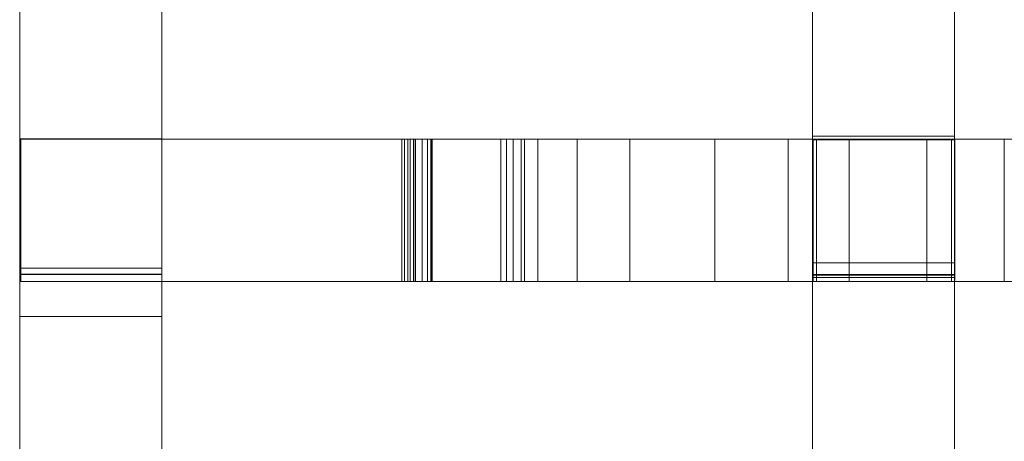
# Model space of a CAD drawing. Header units: millimetres. Extents: x -211 to 218, y -248 to 286.
# Tile 33 of 214: x -200 to -158, y -10 to 8. Entities that reach past the tile are written whole.
import ezdxf

# ---------------------------------------------------------------- set-up
doc = ezdxf.new("R2010")
doc.units = ezdxf.units.MM
doc.header["$LTSCALE"] = 25.4
doc.layers.add('None', color=7, linetype='Continuous', lineweight=9)

msp = doc.modelspace()

# ---------------------------------------------------------------- linework, layer by layer
at = {"layer": 'None', "color": 7, "linetype": 'Continuous', "lineweight": 9}
for points, invisible_edges in [([(-160.2, 82.469, 17.792), (-160.2, -32.039, 1.378), (-160.2, 68.104, -5.187), (-160.2, 73.799, -4.957)], 11), ([(-160.2, -37.739, 1.363), (-160.2, -32.039, 1.378), (-160.2, 82.469, 17.792), (-160.2, 78.7, 17.342)], 10), ([(-160.2, -67.095, 4.018), (-160.2, 78.7, 17.342), (-160.2, 74.795, 17.058)], 9), ([(-160.2, 78.7, 17.342), (-160.2, -67.095, 4.018), (-160.2, -37.739, 1.363)], 11), ([(-160.2, 74.795, 17.058), (-160.2, 69.979, 16.909), (-160.2, -67.095, 4.018)], 10), ([(-160.2, 69.979, 16.909), (-160.2, -172.261, 11.813), (-160.2, -142.908, 9.221), (-160.2, -137.208, 9.236)], 11), ([(-160.2, -137.208, 9.236), (-160.2, -107.85, 6.623), (-160.2, -102.15, 6.638), (-160.2, 69.979, 16.909)], 13), ([(-160.2, -102.15, 6.638), (-160.2, -72.795, 4.004), (-160.2, -67.095, 4.018), (-160.2, 69.979, 16.909)], 13), ([(-160.2, -177.961, 11.798), (-160.2, -172.261, 11.813), (-160.2, 69.979, 16.909), (-160.2, 63.575, 16.87)], 10), ([(-160.2, 68.104, -5.187), (-160.2, -32.039, 1.378), (-160.2, 3.018, -1.286)], 11), ([(-160.2, 3.018, -1.286), (-160.2, 38.075, -3.97), (-160.2, 68.104, -5.187)], 11), ([(-160.2, -177.961, 11.798), (-160.2, 63.575, 16.87), (-160.2, 58.046, 16.994)], 9), ([(-160.2, -177.961, 11.798), (-160.2, 58.046, 16.994), (-160.2, 51.231, 17.159)], 9), ([(-160.2, -177.961, 11.798), (-160.2, 51.231, 17.159), (-160.2, 45.362, 17.298), (-160.2, 40.2, 17.414)], 9), ([(-160.2, 40.2, 17.414), (-160.2, 35.744, 17.509), (-160.2, -177.961, 11.798)], 10), ([(-160.2, 3.018, -1.286), (-160.2, 32.375, -3.985), (-160.2, 38.075, -3.97)], 9), ([(-160.2, 35.744, 17.509), (-160.2, 31.995, 17.58), (-160.2, -177.961, 11.798)], 10), ([(-166.2, 32.375, -3.985), (-166.2, 32.125, -14.413), (-166.2, 3.176, -12.196), (-166.2, 3.018, -1.286)], 13), ([(-166.2, 3.018, -1.286), (-166.2, 8.535, 18.198), (-166.2, 32.375, -3.985)], 11), ([(-160.2, 32.375, -3.985), (-160.2, 3.018, -1.286), (-160.2, 3.176, -12.196), (-160.2, 32.125, -14.413)], 11), ([(-160.2, 31.995, 17.58), (-160.2, 25.615, 17.716), (-160.2, -177.961, 11.798)], 10), ([(-160.2, -177.961, 11.798), (-160.2, 25.615, 17.716), (-160.2, 17.794, 17.923)], 9), ([(-160.2, 17.794, 17.923), (-160.2, 8.535, 18.198), (-160.2, -177.961, 11.798)], 10), ([(-199.637, 5.841, 14.64), (-199.637, 13.594, 19.67), (-199.637, 8.36, 15.421), (-199.637, 8.052, 15.257)], 11), ([(-199.637, 9.317, 26.262), (-199.637, 13.594, 19.67), (-199.637, 5.841, 14.64), (-199.637, -1.711, 26.28)], 7), ([(-193.637, 8.052, 15.257), (-193.637, 8.36, 15.421), (-193.637, 13.594, 19.67), (-193.637, 5.841, 14.64)], 14), ([(-193.637, -1.711, 26.28), (-193.637, 5.841, 14.64), (-193.637, 13.594, 19.67), (-193.637, 9.317, 26.262)], 7), ([(-199.637, 3.065, 8.552), (-199.637, 11.353, 6.144), (-199.637, -0.439, -1.507)], 11), ([(-199.637, 11.353, 6.144), (-199.637, 7.541, 12.02), (-199.637, 7.936, 11.983), (-199.637, 8.232, 11.798)], 11), ([(-199.637, 3.065, 8.552), (-199.637, 3.064, 9.115), (-199.637, 7.541, 12.02), (-199.637, 11.353, 6.144)], 14), ([(-199.637, 11.094, -1.936), (-199.637, -0.439, -1.507), (-199.637, 11.353, 6.144)], 10), ([(-193.637, 11.353, 6.144), (-193.637, -0.439, -1.507), (-193.637, 11.094, -1.936)], 9), ([(-193.637, -0.439, -1.507), (-193.637, 11.353, 6.144), (-193.637, 3.065, 8.552)], 11), ([(-193.637, 11.353, 6.144), (-193.637, 7.541, 12.02), (-193.637, 3.064, 9.115), (-193.637, 3.065, 8.552)], 11), ([(-193.637, 8.232, 11.798), (-193.637, 7.936, 11.983), (-193.637, 7.541, 12.02), (-193.637, 11.353, 6.144)], 14), ([(-199.637, -0.439, -1.507), (-199.637, 11.094, -1.936), (-193.637, 11.094, -1.936), (-193.637, -0.439, -1.507)], 8), ([(-199.637, 9.317, 26.262), (-199.637, -1.711, 26.28), (-193.637, -1.711, 26.28), (-193.637, 9.317, 26.262)], 10), ([(-193.637, 8.052, 15.257), (-199.637, 8.052, 15.257), (-199.637, 8.36, 15.421), (-193.637, 8.36, 15.421)], 5), ([(-166.2, -2.166, 18.546), (-166.2, 8.535, 18.198), (-166.2, 3.018, -1.286), (-166.2, -2.682, -1.3)], 10), ([(-160.2, -177.961, 11.798), (-160.2, 8.535, 18.198), (-160.2, -2.166, 18.546)], 9), ([(-193.637, 8.232, 11.798), (-199.637, 8.232, 11.798), (-199.637, 7.936, 11.983), (-193.637, 7.936, 11.983)], 5), ([(-199.637, 8.052, 15.257), (-199.637, 7.777, 15.043), (-199.637, 5.841, 14.64)], 10), ([(-193.637, 7.777, 15.043), (-199.637, 7.777, 15.043), (-199.637, 8.052, 15.257), (-193.637, 8.052, 15.257)], 5), ([(-199.637, 7.541, 12.02), (-199.637, 7.747, 12.153), (-199.637, 7.936, 11.983)], 9), ([(-193.637, 7.747, 12.153), (-193.637, 7.936, 11.983), (-199.637, 7.936, 11.983), (-199.637, 7.747, 12.153)], 10), ([(-193.637, 5.841, 14.64), (-193.637, 7.777, 15.043), (-193.637, 8.052, 15.257)], 9), ([(-193.637, 7.936, 11.983), (-193.637, 7.747, 12.153), (-193.637, 7.541, 12.02)], 10), ([(-199.637, 5.841, 14.64), (-199.637, 7.777, 15.043), (-199.637, 7.544, 14.784)], 9), ([(-193.637, 7.544, 14.784), (-199.637, 7.544, 14.784), (-199.637, 7.777, 15.043), (-193.637, 7.777, 15.043)], 5), ([(-199.637, 7.677, 12.216), (-199.637, 7.747, 12.153), (-199.637, 7.541, 12.02)], 10), ([(-199.637, 7.747, 12.153), (-199.637, 7.677, 12.216), (-193.637, 7.677, 12.216), (-193.637, 7.747, 12.153)], 10), ([(-199.637, 7.541, 12.02), (-199.637, 7.463, 12.491), (-199.637, 7.677, 12.216)], 9), ([(-193.637, 7.677, 12.216), (-199.637, 7.677, 12.216), (-199.637, 7.463, 12.491), (-193.637, 7.463, 12.491)], 5), ([(-199.637, 5.841, 14.64), (-199.637, 7.544, 14.784), (-199.637, 7.359, 14.488)], 9), ([(-193.637, 7.359, 14.488), (-199.637, 7.359, 14.488), (-199.637, 7.544, 14.784), (-193.637, 7.544, 14.784)], 5), ([(-199.637, 7.541, 12.02), (-199.637, 5.841, 14.64), (-199.637, 7.299, 12.799), (-199.637, 7.463, 12.491)], 11), ([(-199.637, 3.056, 12.833), (-199.637, 5.841, 14.64), (-199.637, 7.541, 12.02), (-199.637, 3.064, 9.115)], 7), ([(-193.637, 7.544, 14.784), (-193.637, 7.777, 15.043), (-193.637, 5.841, 14.64)], 10), ([(-193.637, 7.541, 12.02), (-193.637, 7.747, 12.153), (-193.637, 7.677, 12.216)], 9), ([(-193.637, 7.677, 12.216), (-193.637, 7.463, 12.491), (-193.637, 7.541, 12.02)], 10), ([(-193.637, 7.359, 14.488), (-193.637, 7.544, 14.784), (-193.637, 5.841, 14.64)], 10), ([(-193.637, 7.463, 12.491), (-193.637, 7.299, 12.799), (-193.637, 5.841, 14.64), (-193.637, 7.541, 12.02)], 14), ([(-193.637, 3.064, 9.115), (-193.637, 7.541, 12.02), (-193.637, 5.841, 14.64), (-193.637, 3.056, 12.833)], 7), ([(-193.637, 7.463, 12.491), (-199.637, 7.463, 12.491), (-199.637, 7.299, 12.799), (-193.637, 7.299, 12.799)], 5), ([(-199.637, 7.359, 14.488), (-199.637, 7.228, 14.165), (-199.637, 5.841, 14.64)], 10), ([(-193.637, 7.228, 14.165), (-199.637, 7.228, 14.165), (-199.637, 7.359, 14.488), (-193.637, 7.359, 14.488)], 5), ([(-199.637, 7.192, 13.13), (-199.637, 7.299, 12.799), (-199.637, 5.841, 14.64)], 10), ([(-193.637, 7.299, 12.799), (-199.637, 7.299, 12.799), (-199.637, 7.192, 13.13), (-193.637, 7.192, 13.13)], 5), ([(-199.637, 7.228, 14.165), (-199.637, 7.156, 13.824), (-199.637, 5.841, 14.64)], 10), ([(-193.637, 7.156, 13.824), (-199.637, 7.156, 13.824), (-199.637, 7.228, 14.165), (-193.637, 7.228, 14.165)], 5), ([(-199.637, 7.143, 13.475), (-199.637, 7.192, 13.13), (-199.637, 5.841, 14.64)], 10), ([(-193.637, 7.192, 13.13), (-199.637, 7.192, 13.13), (-199.637, 7.143, 13.475), (-193.637, 7.143, 13.475)], 5), ([(-199.637, 5.841, 14.64), (-199.637, 7.156, 13.824), (-199.637, 7.143, 13.475)], 9), ([(-193.637, 7.143, 13.475), (-199.637, 7.143, 13.475), (-199.637, 7.156, 13.824), (-193.637, 7.156, 13.824)], 5), ([(-193.637, 5.841, 14.64), (-193.637, 7.228, 14.165), (-193.637, 7.359, 14.488)], 9), ([(-193.637, 5.841, 14.64), (-193.637, 7.299, 12.799), (-193.637, 7.192, 13.13)], 9), ([(-193.637, 5.841, 14.64), (-193.637, 7.156, 13.824), (-193.637, 7.228, 14.165)], 9), ([(-193.637, 5.841, 14.64), (-193.637, 7.192, 13.13), (-193.637, 7.143, 13.475)], 9), ([(-193.637, 7.143, 13.475), (-193.637, 7.156, 13.824), (-193.637, 5.841, 14.64)], 10), ([(-199.637, 5.841, 14.64), (-199.637, 3.056, 12.833), (-199.637, 3.044, 18.601)], 9), ([(-199.637, 3.044, 18.601), (-199.637, -1.711, 26.28), (-199.637, 5.841, 14.64)], 11), ([(-193.637, 5.841, 14.64), (-193.637, -1.711, 26.28), (-193.637, 3.044, 18.601)], 11), ([(-193.637, 3.044, 18.601), (-193.637, 3.056, 12.833), (-193.637, 5.841, 14.64)], 10), ([(-199.637, -0.439, -1.507), (-199.637, -4.423, -1.358), (-199.637, 2.193, 8.55), (-199.637, 3.065, 8.552)], 10), ([(-193.637, 2.193, 8.55), (-193.637, 3.065, 8.552), (-199.637, 3.065, 8.552), (-199.637, 2.193, 8.55)], 8), ([(-199.637, 3.064, 9.115), (-199.637, 3.065, 8.552), (-193.637, 3.065, 8.552), (-193.637, 3.064, 9.115)], 8), ([(-199.637, 3.056, 12.833), (-199.637, 3.064, 9.115), (-193.637, 3.064, 9.115), (-193.637, 3.056, 12.833)], 10), ([(-193.637, 3.056, 12.833), (-193.637, 3.044, 18.601), (-199.637, 3.044, 18.601), (-199.637, 3.056, 12.833)], 8), ([(-199.637, -2.28, 26.281), (-199.637, -1.711, 26.28), (-199.637, 3.044, 18.601), (-199.637, -2.656, 18.589)], 10), ([(-193.637, 3.044, 8.575), (-199.588, 3.044, 8.575), (-199.588, 3.044, 18.589), (-193.637, 3.044, 18.589)], 8), ([(-193.637, 3.065, 8.552), (-193.637, 2.193, 8.55), (-193.637, -4.423, -1.358), (-193.637, -0.439, -1.507)], 10), ([(-193.637, 3.044, -1.772), (-182.286, 3.044, -3.83), (-182.232, 3.044, -4.151), (-182.296, 3.044, -4.487)], 9), ([(-182.296, 3.044, -4.487), (-182.434, 3.044, -4.742), (-182.666, 3.044, -4.961), (-193.637, 3.044, -1.772)], 12), ([(-193.637, 3.044, -1.772), (-183.522, 3.044, -0.437), (-182.286, 3.044, -3.83)], 9), ([(-193.637, 3.044, -1.772), (-193.637, 3.044, 8.575), (-183.409, 3.044, -0.191), (-183.522, 3.044, -0.437)], 10), ([(-166.161, 3.044, 19.611), (-193.637, 3.044, 8.575), (-193.637, 3.044, 18.589)], 11), ([(-183.163, 3.044, -0.167), (-183.409, 3.044, -0.191), (-193.637, 3.044, 8.575), (-166.161, 3.044, 19.611)], 14), ([(-182.666, 3.044, -4.961), (-182.943, 3.044, -5.096), (-183.266, 3.044, -5.135), (-193.637, 3.044, -1.772)], 8), ([(-193.637, 3.044, 18.589), (-193.637, 3.044, 26.269), (-166.161, 3.044, 19.611)], 8), ([(-193.637, -2.656, 18.589), (-193.637, 3.044, 18.601), (-193.637, -1.711, 26.28), (-193.637, -2.28, 26.281)], 10), ([(-183.021, 3.044, -0.315), (-183.163, 3.044, -0.167), (-166.161, 3.044, 19.611), (-166.028, 3.044, 19.583)], 10), ([(-183.009, 3.044, -0.338), (-183.021, 3.044, -0.315), (-166.028, 3.044, 19.583)], 10), ([(-179.336, 3.044, -6.134), (-183.009, 3.044, -0.338), (-166.028, 3.044, 19.583)], 10), ([(-178.822, 3.044, -6.568), (-179.109, 3.044, -6.378), (-179.336, 3.044, -6.134), (-166.028, 3.044, 19.583)], 12), ([(-166.028, 3.044, 19.583), (-178.489, 3.044, -6.689), (-178.822, 3.044, -6.568)], 9), ([(-166.028, 3.044, 19.583), (-178.344, 3.044, -6.717), (-178.489, 3.044, -6.689)], 9), ([(-177.781, 3.044, -6.892), (-178.344, 3.044, -6.717), (-166.028, 3.044, 19.583)], 10), ([(-176.115, 3.044, -7.402), (-177.781, 3.044, -6.892), (-166.028, 3.044, 19.583)], 10), ([(-166.028, 3.044, 19.583), (-166.028, 3.044, -1.286), (-173.899, 3.044, -8.068), (-176.115, 3.044, -7.402)], 10), ([(-170.311, 3.044, -9.144), (-173.899, 3.044, -8.068), (-166.028, 3.044, -1.286)], 10), ([(-167.226, 3.044, -10.061), (-170.311, 3.044, -9.144), (-166.028, 3.044, -1.286)], 10), ([(-166.028, 3.044, -1.286), (-160.328, 3.044, -1.286), (-164.642, 3.044, -10.818), (-167.226, 3.044, -10.061)], 10), ([(-166.2, 3.176, -12.196), (-166.2, 3.045, -12.186), (-166.2, 3.018, -1.286)], 8), ([(-158.104, 3.044, -12.686), (-161.373, 3.044, -11.763), (-164.642, 3.044, -10.818), (-160.328, 3.044, -1.286)], 12), ([(-160.328, 3.044, -1.286), (-148.357, 3.044, -15.34), (-151.602, 3.044, -14.475), (-154.847, 3.044, -13.591)], 9), ([(-160.328, 3.044, -1.286), (-145.125, 3.044, -16.185), (-148.357, 3.044, -15.34)], 9), ([(-132.595, 3.044, -10.153), (-145.125, 3.044, -16.185), (-160.328, 3.044, -1.286), (-132.721, 3.044, 13.427)], 15), ([(-160.328, 3.044, -1.286), (-160.328, 3.044, 18.384), (-160.197, 3.044, 18.357)], 8), ([(-154.847, 3.044, -13.591), (-158.104, 3.044, -12.686), (-160.328, 3.044, -1.286)], 10), ([(-160.197, 3.044, 18.357), (-132.721, 3.044, 13.429), (-132.721, 3.044, 13.427), (-160.328, 3.044, -1.286)], 12), ([(-160.2, 3.018, -1.286), (-160.2, 3.045, -12.186), (-160.2, 3.176, -12.196)], 8), ([(-160.2, -32.039, 1.378), (-160.2, -2.682, -1.3), (-160.2, 3.018, -1.286)], 9), ([(-199.637, -4.423, -1.358), (-199.637, -7.588, -1.27), (-199.637, -9.174, 1.175), (-199.637, 2.193, 8.55)], 14), ([(-199.637, -2.635, 8.54), (-199.637, 2.193, 8.55), (-199.637, -9.174, 1.175)], 10), ([(-199.637, 2.193, 8.55), (-199.637, -2.635, 8.54), (-193.637, -2.635, 8.54), (-193.637, 2.193, 8.55)], 8), ([(-193.637, -9.174, 1.175), (-193.637, 2.193, 8.55), (-193.637, -2.635, 8.54)], 9), ([(-193.637, 2.193, 8.55), (-193.637, -9.174, 1.175), (-193.637, -7.588, -1.27), (-193.637, -4.423, -1.358)], 11), ([(-193.637, -0.439, -1.507), (-193.637, -4.423, -1.358), (-199.637, -4.423, -1.358), (-199.637, -0.439, -1.507)], 8), ([(-199.637, -1.711, 26.28), (-199.637, -2.28, 26.281), (-193.637, -2.28, 26.281), (-193.637, -1.711, 26.28)], 10), ([(-199.637, -2.28, 26.281), (-199.637, -7.932, 15.349), (-199.637, -8.255, 15.48)], 9), ([(-199.637, -2.28, 26.281), (-199.637, -9.29, 15.517), (-199.637, -9.621, 15.409)], 9), ([(-199.637, -2.28, 26.281), (-199.637, -7.636, 15.165), (-199.637, -7.932, 15.349)], 9), ([(-199.637, -2.28, 26.281), (-199.637, -8.945, 15.565), (-199.637, -9.29, 15.517)], 9), ([(-199.637, -7.377, 14.931), (-199.637, -7.636, 15.165), (-199.637, -2.28, 26.281), (-199.637, -2.656, 18.589)], 14), ([(-199.637, -9.621, 15.409), (-199.637, -9.929, 15.246), (-199.637, -18.596, 15.696), (-199.637, -2.28, 26.281)], 14), ([(-199.637, -8.255, 15.48), (-199.637, -8.596, 15.553), (-199.637, -2.28, 26.281)], 10), ([(-199.637, -8.596, 15.553), (-199.637, -8.945, 15.565), (-199.637, -2.28, 26.281)], 10), ([(-199.637, -2.385, 26.281), (-199.637, -2.28, 26.281), (-199.637, -18.596, 15.696)], 10), ([(-199.637, -2.28, 26.281), (-199.637, -2.385, 26.281), (-193.637, -2.385, 26.281), (-193.637, -2.28, 26.281)], 8), ([(-199.637, -18.596, 15.696), (-199.637, -21.665, 20.427), (-199.637, -12.66, 26.27), (-199.637, -2.385, 26.281)], 11), ([(-193.637, -12.66, 26.27), (-193.637, -2.385, 26.281), (-199.637, -2.385, 26.281), (-199.637, -12.66, 26.27)], 8), ([(-193.637, -18.596, 15.696), (-193.637, -2.28, 26.281), (-193.637, -2.385, 26.281)], 9), ([(-193.637, -2.28, 26.281), (-193.637, -8.596, 15.553), (-193.637, -8.255, 15.48)], 9), ([(-193.637, -2.28, 26.281), (-193.637, -9.29, 15.517), (-193.637, -8.945, 15.565)], 9), ([(-193.637, -2.28, 26.281), (-193.637, -18.596, 15.696), (-193.637, -9.929, 15.246), (-193.637, -9.621, 15.409)], 11), ([(-193.637, -2.656, 18.589), (-193.637, -2.28, 26.281), (-193.637, -7.636, 15.165), (-193.637, -7.377, 14.931)], 11), ([(-193.637, -8.255, 15.48), (-193.637, -7.932, 15.349), (-193.637, -2.28, 26.281)], 10), ([(-193.637, -9.621, 15.409), (-193.637, -9.29, 15.517), (-193.637, -2.28, 26.281)], 10), ([(-193.637, -7.932, 15.349), (-193.637, -7.636, 15.165), (-193.637, -2.28, 26.281)], 10), ([(-193.637, -8.945, 15.565), (-193.637, -8.596, 15.553), (-193.637, -2.28, 26.281)], 10), ([(-193.637, -2.385, 26.281), (-193.637, -12.66, 26.27), (-193.637, -21.665, 20.427), (-193.637, -18.596, 15.696)], 14), ([(-166.2, -2.682, -1.3), (-166.2, -14.306, 18.961), (-166.2, -2.166, 18.546)], 9), ([(-160.2, -2.166, 18.546), (-160.2, -14.306, 18.961), (-160.2, -177.961, 11.798)], 10), ([(-199.637, -9.174, 1.175), (-199.637, -10.874, 3.795), (-199.637, -2.636, 9.14), (-199.637, -2.635, 8.54)], 11), ([(-193.637, -2.636, 9.14), (-193.637, -2.635, 8.54), (-199.637, -2.635, 8.54), (-199.637, -2.636, 9.14)], 8), ([(-199.637, -2.636, 9.14), (-199.637, -7.477, 12.105), (-199.637, -7.244, 12.363)], 9), ([(-199.637, -2.636, 9.14), (-199.637, -7.752, 11.89), (-199.637, -7.477, 12.105)], 9), ([(-199.637, -8.392, 11.619), (-199.637, -8.06, 11.726), (-199.637, -2.636, 9.14), (-199.637, -10.874, 3.795)], 14), ([(-199.637, -8.06, 11.726), (-199.637, -7.752, 11.89), (-199.637, -2.636, 9.14)], 10), ([(-199.637, -7.244, 12.363), (-199.637, -2.656, 18.589), (-199.637, -2.636, 9.14)], 9), ([(-199.637, -2.636, 9.14), (-199.637, -2.656, 18.589), (-193.637, -2.656, 18.589), (-193.637, -2.636, 9.14)], 8), ([(-199.637, -2.656, 18.589), (-199.637, -6.928, 12.982), (-199.637, -6.856, 13.323)], 9), ([(-199.637, -2.656, 18.589), (-199.637, -7.244, 12.363), (-199.637, -7.059, 12.659)], 9), ([(-199.637, -2.656, 18.589), (-199.637, -7.163, 14.656), (-199.637, -7.377, 14.931)], 9), ([(-199.637, -7.059, 12.659), (-199.637, -6.928, 12.982), (-199.637, -2.656, 18.589)], 10), ([(-199.637, -6.856, 13.323), (-199.637, -6.843, 13.672), (-199.637, -2.656, 18.589)], 10), ([(-199.637, -2.656, 18.589), (-199.637, -6.892, 14.017), (-199.637, -6.999, 14.348)], 9), ([(-199.637, -6.843, 13.672), (-199.637, -6.892, 14.017), (-199.637, -2.656, 18.589)], 10), ([(-199.637, -6.999, 14.348), (-199.637, -7.163, 14.656), (-199.637, -2.656, 18.589)], 10), ([(-193.637, -2.635, 8.54), (-193.637, -2.636, 9.14), (-193.637, -10.874, 3.795), (-193.637, -9.174, 1.175)], 14), ([(-193.637, -2.636, 9.14), (-193.637, -6.856, 13.323), (-193.637, -6.928, 12.982)], 9), ([(-193.637, -2.636, 9.14), (-193.637, -2.656, 18.589), (-193.637, -6.843, 13.672), (-193.637, -6.856, 13.323)], 10), ([(-193.637, -6.928, 12.982), (-193.637, -7.059, 12.659), (-193.637, -2.636, 9.14)], 10), ([(-193.637, -2.636, 9.14), (-193.637, -7.244, 12.363), (-193.637, -7.477, 12.105)], 9), ([(-193.637, -7.059, 12.659), (-193.637, -7.244, 12.363), (-193.637, -2.636, 9.14)], 10), ([(-193.637, -10.874, 3.795), (-193.637, -2.636, 9.14), (-193.637, -8.06, 11.726), (-193.637, -8.392, 11.619)], 11), ([(-193.637, -2.636, 9.14), (-193.637, -7.752, 11.89), (-193.637, -8.06, 11.726)], 9), ([(-193.637, -7.477, 12.105), (-193.637, -7.752, 11.89), (-193.637, -2.636, 9.14)], 10), ([(-193.637, -2.656, 18.589), (-193.637, -6.892, 14.017), (-193.637, -6.843, 13.672)], 9), ([(-193.637, -2.656, 18.589), (-193.637, -7.163, 14.656), (-193.637, -6.999, 14.348)], 9), ([(-193.637, -6.999, 14.348), (-193.637, -6.892, 14.017), (-193.637, -2.656, 18.589)], 10), ([(-193.637, -7.377, 14.931), (-193.637, -7.163, 14.656), (-193.637, -2.656, 18.589)], 10), ([(-166.2, -2.682, -1.3), (-166.2, -2.656, -11.749), (-166.2, -2.784, -11.739)], 8), ([(-166.2, -2.784, -11.739), (-166.2, -24.73, -10.059), (-166.2, -14.306, 18.961), (-166.2, -2.682, -1.3)], 14), ([(-160.2, -2.784, -11.739), (-160.2, -2.656, -11.749), (-160.2, -2.682, -1.3)], 8), ([(-160.2, -2.682, -1.3), (-160.2, -32.039, 1.378), (-160.2, -24.73, -10.059), (-160.2, -2.784, -11.739)], 11), ([(-193.637, -2.956, 18.589), (-199.588, -2.956, 18.589), (-199.588, -2.956, 8.575), (-193.637, -2.956, 8.575)], 8), ([(-193.637, -2.956, -1.772), (-182.666, -2.956, -4.961), (-182.434, -2.956, -4.742), (-182.296, -2.956, -4.487)], 9), ([(-193.637, -2.956, -1.772), (-183.266, -2.956, -5.135), (-182.943, -2.956, -5.096), (-182.666, -2.956, -4.961)], 8), ([(-173.899, -2.956, -8.068), (-193.637, -2.956, 18.589), (-183.163, -2.956, -0.167), (-183.021, -2.956, -0.315)], 11), ([(-183.409, -2.956, -0.191), (-193.637, -2.956, 18.589), (-193.637, -2.956, 8.575)], 11), ([(-182.296, -2.956, -4.487), (-182.232, -2.956, -4.151), (-182.286, -2.956, -3.83), (-193.637, -2.956, -1.772)], 12), ([(-193.637, -2.956, 18.589), (-183.409, -2.956, -0.191), (-183.163, -2.956, -0.167)], 9), ([(-182.286, -2.956, -3.83), (-183.522, -2.956, -0.437), (-193.637, -2.956, -1.772)], 10), ([(-193.637, -2.956, 8.575), (-193.637, -2.956, -1.772), (-183.522, -2.956, -0.437), (-183.409, -2.956, -0.191)], 10), ([(-166.161, -2.956, 19.611), (-193.637, -2.956, 26.269), (-193.637, -2.956, 18.589), (-173.899, -2.956, -8.068)], 12), ([(-183.021, -2.956, -0.315), (-178.344, -2.956, -6.717), (-177.781, -2.956, -6.892)], 9), ([(-178.344, -2.956, -6.717), (-183.021, -2.956, -0.315), (-183.009, -2.956, -0.338)], 9), ([(-177.781, -2.956, -6.892), (-176.115, -2.956, -7.402), (-173.899, -2.956, -8.068), (-183.021, -2.956, -0.315)], 12), ([(-178.489, -2.956, -6.689), (-183.009, -2.956, -0.338), (-179.336, -2.956, -6.134)], 9), ([(-178.489, -2.956, -6.689), (-178.344, -2.956, -6.717), (-183.009, -2.956, -0.338)], 10), ([(-179.336, -2.956, -6.134), (-179.109, -2.956, -6.378), (-178.822, -2.956, -6.568), (-178.489, -2.956, -6.689)], 8), ([(-173.899, -2.956, -8.068), (-166.028, -2.956, -1.286), (-166.028, -2.956, 19.583), (-166.161, -2.956, 19.611)], 9), ([(-166.028, -2.956, -1.286), (-173.899, -2.956, -8.068), (-170.311, -2.956, -9.144)], 9), ([(-166.028, -2.956, -1.286), (-170.311, -2.956, -9.144), (-167.226, -2.956, -10.061)], 9), ([(-167.226, -2.956, -10.061), (-164.642, -2.956, -10.818), (-160.328, -2.956, -1.286), (-166.028, -2.956, -1.286)], 10), ([(-160.328, -2.956, -1.286), (-164.642, -2.956, -10.818), (-161.373, -2.956, -11.763), (-158.104, -2.956, -12.686)], 9), ([(-160.328, -2.956, -1.286), (-158.104, -2.956, -12.686), (-154.847, -2.956, -13.591)], 9), ([(-154.847, -2.956, -13.591), (-151.602, -2.956, -14.475), (-148.357, -2.956, -15.34), (-160.328, -2.956, -1.286)], 12), ([(-160.328, -2.956, -1.286), (-132.721, -2.956, 13.427), (-132.721, -2.956, 13.429), (-160.197, -2.956, 18.357)], 9), ([(-148.357, -2.956, -15.34), (-145.125, -2.956, -16.185), (-160.328, -2.956, -1.286)], 10), ([(-132.721, -2.956, 13.427), (-160.328, -2.956, -1.286), (-145.125, -2.956, -16.185), (-132.595, -2.956, -10.153)], 15), ([(-160.197, -2.956, 18.357), (-160.328, -2.956, 18.384), (-160.328, -2.956, -1.286)], 8), ([(-199.637, -7.588, -1.27), (-199.637, -4.423, -1.358), (-193.637, -4.423, -1.358), (-193.637, -7.588, -1.27)], 8), ([(-193.637, -6.843, 13.672), (-199.637, -6.843, 13.672), (-199.637, -6.856, 13.323), (-193.637, -6.856, 13.323)], 5), ([(-193.637, -6.892, 14.017), (-199.637, -6.892, 14.017), (-199.637, -6.843, 13.672), (-193.637, -6.843, 13.672)], 5), ([(-193.637, -6.856, 13.323), (-199.637, -6.856, 13.323), (-199.637, -6.928, 12.982), (-193.637, -6.928, 12.982)], 5), ([(-193.637, -6.999, 14.348), (-199.637, -6.999, 14.348), (-199.637, -6.892, 14.017), (-193.637, -6.892, 14.017)], 5), ([(-193.637, -6.928, 12.982), (-199.637, -6.928, 12.982), (-199.637, -7.059, 12.659), (-193.637, -7.059, 12.659)], 5), ([(-193.637, -7.163, 14.656), (-199.637, -7.163, 14.656), (-199.637, -6.999, 14.348), (-193.637, -6.999, 14.348)], 5), ([(-193.637, -7.059, 12.659), (-199.637, -7.059, 12.659), (-199.637, -7.244, 12.363), (-193.637, -7.244, 12.363)], 5), ([(-193.637, -7.377, 14.931), (-199.637, -7.377, 14.931), (-199.637, -7.163, 14.656), (-193.637, -7.163, 14.656)], 5), ([(-193.637, -7.244, 12.363), (-199.637, -7.244, 12.363), (-199.637, -7.477, 12.105), (-193.637, -7.477, 12.105)], 5), ([(-193.637, -7.636, 15.165), (-199.637, -7.636, 15.165), (-199.637, -7.377, 14.931), (-193.637, -7.377, 14.931)], 5), ([(-193.637, -7.477, 12.105), (-199.637, -7.477, 12.105), (-199.637, -7.752, 11.89), (-193.637, -7.752, 11.89)], 5), ([(-199.637, -12.721, -1.126), (-199.637, -9.174, 1.175), (-199.637, -7.588, -1.27)], 3), ([(-199.637, -12.721, -1.126), (-199.637, -7.588, -1.27), (-193.637, -7.588, -1.27), (-193.637, -12.721, -1.126)], 10), ([(-193.637, -7.932, 15.349), (-199.637, -7.932, 15.349), (-199.637, -7.636, 15.165), (-193.637, -7.636, 15.165)], 5), ([(-193.637, -7.752, 11.89), (-199.637, -7.752, 11.89), (-199.637, -8.06, 11.726), (-193.637, -8.06, 11.726)], 5), ([(-193.637, -7.588, -1.27), (-193.637, -9.174, 1.175), (-193.637, -12.721, -1.126)], 3), ([(-193.637, -8.255, 15.48), (-199.637, -8.255, 15.48), (-199.637, -7.932, 15.349), (-193.637, -7.932, 15.349)], 5), ([(-193.637, -8.06, 11.726), (-199.637, -8.06, 11.726), (-199.637, -8.392, 11.619), (-193.637, -8.392, 11.619)], 5), ([(-193.637, -8.596, 15.553), (-199.637, -8.596, 15.553), (-199.637, -8.255, 15.48), (-193.637, -8.255, 15.48)], 5), ([(-199.637, -8.737, 11.571), (-199.637, -8.392, 11.619), (-199.637, -10.874, 3.795)], 10), ([(-193.637, -8.392, 11.619), (-199.637, -8.392, 11.619), (-199.637, -8.737, 11.571), (-193.637, -8.737, 11.571)], 5), ([(-193.637, -8.945, 15.565), (-199.637, -8.945, 15.565), (-199.637, -8.596, 15.553), (-193.637, -8.596, 15.553)], 5), ([(-193.637, -8.392, 11.619), (-193.637, -8.737, 11.571), (-193.637, -10.874, 3.795)], 10), ([(-199.637, -10.874, 3.795), (-199.637, -9.085, 11.583), (-199.637, -8.737, 11.571)], 9), ([(-193.637, -8.737, 11.571), (-199.637, -8.737, 11.571), (-199.637, -9.085, 11.583), (-193.637, -9.085, 11.583)], 5), ([(-193.637, -9.29, 15.517), (-199.637, -9.29, 15.517), (-199.637, -8.945, 15.565), (-193.637, -8.945, 15.565)], 5), ([(-199.637, -9.426, 11.655), (-199.637, -9.085, 11.583), (-199.637, -10.874, 3.795)], 10), ([(-193.637, -9.085, 11.583), (-199.637, -9.085, 11.583), (-199.637, -9.426, 11.655), (-193.637, -9.426, 11.655)], 5), ([(-193.637, -10.874, 3.795), (-193.637, -8.737, 11.571), (-193.637, -9.085, 11.583)], 9), ([(-193.637, -10.874, 3.795), (-193.637, -9.085, 11.583), (-193.637, -9.426, 11.655)], 9), ([(-199.637, -18.222, -0.972), (-199.637, -10.874, 3.795), (-199.637, -9.174, 1.175), (-199.637, -12.721, -1.126)], 7), ([(-193.637, -9.621, 15.409), (-199.637, -9.621, 15.409), (-199.637, -9.29, 15.517), (-193.637, -9.29, 15.517)], 5), ([(-199.637, -10.874, 3.795), (-199.637, -9.75, 11.786), (-199.637, -9.426, 11.655)], 9), ([(-193.637, -9.426, 11.655), (-199.637, -9.426, 11.655), (-199.637, -9.75, 11.786), (-193.637, -9.75, 11.786)], 5), ([(-193.637, -12.721, -1.126), (-193.637, -9.174, 1.175), (-193.637, -10.874, 3.795), (-193.637, -18.222, -0.972)], 7), ([(-193.637, -9.426, 11.655), (-193.637, -9.75, 11.786), (-193.637, -10.874, 3.795)], 10), ([(-193.637, -9.929, 15.246), (-199.637, -9.929, 15.246), (-199.637, -9.621, 15.409), (-193.637, -9.621, 15.409)], 5)]:
    msp.add_3dface(points, dxfattribs=dict(at, invisible_edges=invisible_edges))
for points in [[(-166.2, 32.125, -14.413), (-160.2, 32.125, -14.413), (-160.2, 3.176, -12.196), (-166.2, 3.176, -12.196)], [(-166.2, -2.166, 18.546), (-160.2, -2.166, 18.546), (-160.2, 8.535, 18.198), (-166.2, 8.535, 18.198)], [(-199.637, 3.044, 18.601), (-193.637, 3.044, 18.601), (-193.637, -2.656, 18.589), (-199.637, -2.656, 18.589)], [(-193.637, 3.044, 8.575), (-193.637, -2.956, 8.575), (-199.588, -2.956, 8.575), (-199.588, 3.044, 8.575)], [(-199.588, 3.044, 8.575), (-199.588, -2.956, 8.575), (-199.588, -2.956, 18.589), (-199.588, 3.044, 18.589)], [(-199.588, 3.044, 18.589), (-199.588, -2.956, 18.589), (-193.637, -2.956, 18.589), (-193.637, 3.044, 18.589)], [(-183.266, 3.044, -5.135), (-183.266, -2.956, -5.135), (-193.637, -2.956, -1.772), (-193.637, 3.044, -1.772)], [(-193.637, 3.044, -1.772), (-193.637, -2.956, -1.772), (-193.637, -2.956, 8.575), (-193.637, 3.044, 8.575)], [(-193.637, 3.044, 18.589), (-193.637, -2.956, 18.589), (-193.637, -2.956, 26.269), (-193.637, 3.044, 26.269)], [(-193.637, 3.044, 26.269), (-193.637, -2.956, 26.269), (-166.161, -2.956, 19.611), (-166.161, 3.044, 19.611)], [(-183.409, 3.044, -0.191), (-183.409, -2.956, -0.191), (-183.522, -2.956, -0.437), (-183.522, 3.044, -0.437)], [(-183.522, 3.044, -0.437), (-183.522, -2.956, -0.437), (-182.286, -2.956, -3.83), (-182.286, 3.044, -3.83)], [(-183.163, 3.044, -0.167), (-183.163, -2.956, -0.167), (-183.409, -2.956, -0.191), (-183.409, 3.044, -0.191)], [(-182.943, 3.044, -5.096), (-182.943, -2.956, -5.096), (-183.266, -2.956, -5.135), (-183.266, 3.044, -5.135)], [(-183.021, 3.044, -0.315), (-183.021, -2.956, -0.315), (-183.163, -2.956, -0.167), (-183.163, 3.044, -0.167)], [(-183.009, 3.044, -0.338), (-183.009, -2.956, -0.338), (-183.021, -2.956, -0.315), (-183.021, 3.044, -0.315)], [(-179.336, 3.044, -6.134), (-179.336, -2.956, -6.134), (-183.009, -2.956, -0.338), (-183.009, 3.044, -0.338)], [(-182.666, 3.044, -4.961), (-182.666, -2.956, -4.961), (-182.943, -2.956, -5.096), (-182.943, 3.044, -5.096)], [(-182.434, 3.044, -4.742), (-182.434, -2.956, -4.742), (-182.666, -2.956, -4.961), (-182.666, 3.044, -4.961)], [(-182.296, 3.044, -4.487), (-182.296, -2.956, -4.487), (-182.434, -2.956, -4.742), (-182.434, 3.044, -4.742)], [(-182.232, 3.044, -4.151), (-182.232, -2.956, -4.151), (-182.296, -2.956, -4.487), (-182.296, 3.044, -4.487)], [(-182.286, 3.044, -3.83), (-182.286, -2.956, -3.83), (-182.232, -2.956, -4.151), (-182.232, 3.044, -4.151)], [(-179.109, 3.044, -6.378), (-179.109, -2.956, -6.378), (-179.336, -2.956, -6.134), (-179.336, 3.044, -6.134)], [(-178.822, 3.044, -6.568), (-178.822, -2.956, -6.568), (-179.109, -2.956, -6.378), (-179.109, 3.044, -6.378)], [(-178.489, 3.044, -6.689), (-178.489, -2.956, -6.689), (-178.822, -2.956, -6.568), (-178.822, 3.044, -6.568)], [(-178.344, 3.044, -6.717), (-178.344, -2.956, -6.717), (-178.489, -2.956, -6.689), (-178.489, 3.044, -6.689)], [(-177.781, 3.044, -6.892), (-177.781, -2.956, -6.892), (-178.344, -2.956, -6.717), (-178.344, 3.044, -6.717)], [(-176.115, 3.044, -7.402), (-176.115, -2.956, -7.402), (-177.781, -2.956, -6.892), (-177.781, 3.044, -6.892)], [(-173.899, 3.044, -8.068), (-173.899, -2.956, -8.068), (-176.115, -2.956, -7.402), (-176.115, 3.044, -7.402)], [(-170.311, 3.044, -9.144), (-170.311, -2.956, -9.144), (-173.899, -2.956, -8.068), (-173.899, 3.044, -8.068)], [(-167.226, 3.044, -10.061), (-167.226, -2.956, -10.061), (-170.311, -2.956, -9.144), (-170.311, 3.044, -9.144)], [(-164.642, 3.044, -10.818), (-164.642, -2.956, -10.818), (-167.226, -2.956, -10.061), (-167.226, 3.044, -10.061)], [(-166.2, 3.176, -12.196), (-160.2, 3.176, -12.196), (-160.2, 3.045, -12.186), (-166.2, 3.045, -12.186)], [(-166.2, 3.045, -12.186), (-160.2, 3.045, -12.186), (-160.2, 3.018, -1.286), (-166.2, 3.018, -1.286)], [(-166.2, 3.018, -1.286), (-160.2, 3.018, -1.286), (-160.2, -2.682, -1.3), (-166.2, -2.682, -1.3)], [(-166.161, 3.044, 19.611), (-166.161, -2.956, 19.611), (-166.028, -2.956, 19.583), (-166.028, 3.044, 19.583)], [(-166.028, 3.044, 19.583), (-166.028, -2.956, 19.583), (-166.028, -2.956, -1.286), (-166.028, 3.044, -1.286)], [(-166.028, 3.044, -1.286), (-166.028, -2.956, -1.286), (-160.328, -2.956, -1.286), (-160.328, 3.044, -1.286)], [(-161.373, 3.044, -11.763), (-161.373, -2.956, -11.763), (-164.642, -2.956, -10.818), (-164.642, 3.044, -10.818)], [(-158.104, 3.044, -12.686), (-158.104, -2.956, -12.686), (-161.373, -2.956, -11.763), (-161.373, 3.044, -11.763)], [(-160.328, 3.044, -1.286), (-160.328, -2.956, -1.286), (-160.328, -2.956, 18.384), (-160.328, 3.044, 18.384)], [(-160.328, 3.044, 18.384), (-160.328, -2.956, 18.384), (-160.197, -2.956, 18.357), (-160.197, 3.044, 18.357)], [(-160.197, 3.044, 18.357), (-160.197, -2.956, 18.357), (-132.721, -2.956, 13.429), (-132.721, 3.044, 13.429)], [(-166.2, -14.306, 18.961), (-160.2, -14.306, 18.961), (-160.2, -2.166, 18.546), (-166.2, -2.166, 18.546)], [(-166.2, -2.656, -11.749), (-160.2, -2.656, -11.749), (-160.2, -2.784, -11.739), (-166.2, -2.784, -11.739)], [(-166.2, -2.682, -1.3), (-160.2, -2.682, -1.3), (-160.2, -2.656, -11.749), (-166.2, -2.656, -11.749)], [(-166.2, -2.784, -11.739), (-160.2, -2.784, -11.739), (-160.2, -24.73, -10.059), (-166.2, -24.73, -10.059)]]:
    msp.add_3dface(points, dxfattribs=at)

doc.saveas('drawing.dxf')
